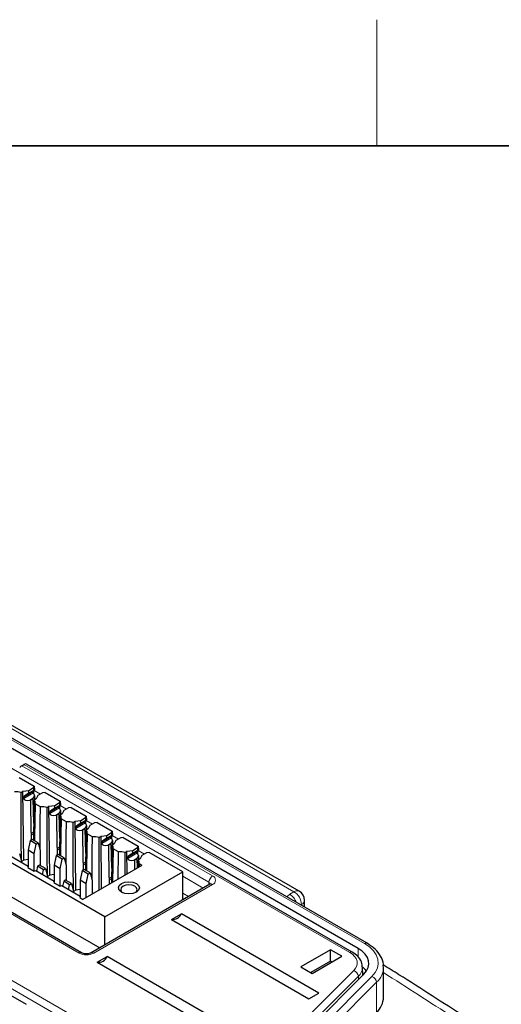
# Paper-space layout 'Blatt2' of a CAD drawing. Header units: millimetres. Extents: x 5 to 418, y 2 to 292.
# Tile 75 of 76: x 343 to 366, y 242 to 288. Entities that reach past the tile are written whole.
import ezdxf

# ---------------------------------------------------------------- set-up
doc = ezdxf.new("R2010")
doc.units = ezdxf.units.MM
doc.layers.add('SLD-0', color=7, linetype='Continuous')

psp = doc.layouts.new('Blatt2')

# ---------------------------------------------------------------- linework, layer by layer
at = {"color": 7, "linetype": 'Continuous', "lineweight": 25}
for p, q in [((359.359, 244.275), (326.51, 263.238)), ((359.785, 244.522), (327.042, 263.424)), ((356.555, 247.001), (334.269, 259.867)), ((347.301, 245.786), (325.028, 258.645)), ((346.201, 244.071), (323.75, 257.031)), ((324.518, 257.323), (347.063, 244.308)), ((343.347, 252.974), (343.457, 253.037)), ((359.082, 244.102), (343.581, 253.05)), ((343.231, 252.422), (343.947, 252.009)), ((343.315, 251.708), (343.41, 251.763)), ((343.41, 251.763), (343.685, 251.805)), ((343.446, 248.481), (343.41, 251.763)), ((343.644, 251.631), (343.928, 251.795)), ((343.681, 251.673), (343.685, 251.805)), ((343.685, 251.805), (343.914, 251.938)), ((343.914, 251.938), (343.947, 252.009)), ((343.918, 251.81), (343.914, 251.938)), ((343.938, 251.805), (343.918, 251.81)), ((343.947, 252.009), (343.95, 251.82)), ((343.442, 251.416), (343.444, 251.479)), ((343.681, 251.673), (343.611, 251.616)), ((343.728, 251.337), (343.78, 251.345)), ((343.899, 251.413), (343.78, 251.345)), ((343.797, 249.796), (343.78, 251.345)), ((343.899, 251.413), (343.913, 251.443)), ((343.921, 250.246), (343.899, 251.413)), ((343.907, 251.746), (343.907, 251.685)), ((344.042, 251.398), (343.948, 251.343)), ((343.955, 251.555), (343.958, 251.349)), ((344.116, 251.556), (344.042, 251.398)), ((344.345, 251.689), (344.116, 251.556)), ((344.469, 251.708), (344.345, 251.689)), ((344.469, 251.708), (345.184, 251.295)), ((345.151, 251.223), (345.184, 251.295)), ((345.184, 251.295), (345.188, 251.105)), ((344.238, 251.02), (343.993, 251.162)), ((344.553, 250.994), (344.647, 251.048)), ((344.647, 251.048), (344.922, 251.091)), ((344.683, 247.767), (344.647, 251.048)), ((344.918, 250.959), (344.849, 250.902)), ((344.882, 250.917), (345.166, 251.081)), ((344.918, 250.959), (344.922, 251.091)), ((344.922, 251.091), (345.151, 251.223)), ((345.145, 251.032), (345.145, 250.97)), ((345.155, 251.096), (345.151, 251.223)), ((345.175, 251.09), (345.155, 251.096)), ((345.192, 250.841), (345.196, 250.635)), ((345.353, 250.842), (345.28, 250.683)), ((345.583, 250.974), (345.353, 250.842)), ((345.706, 250.993), (345.583, 250.974)), ((345.706, 250.993), (346.422, 250.58)), ((344.68, 250.702), (344.682, 250.764)), ((344.966, 250.622), (345.018, 250.63)), ((345.136, 250.699), (345.018, 250.63)), ((345.035, 249.082), (345.018, 250.63)), ((345.136, 250.699), (345.15, 250.729)), ((345.158, 249.531), (345.136, 250.699)), ((345.28, 250.683), (345.185, 250.629)), ((345.476, 250.305), (345.23, 250.447)), ((345.885, 250.334), (346.159, 250.377)), ((346.119, 250.203), (346.403, 250.367)), ((346.156, 250.245), (346.159, 250.377)), ((346.159, 250.377), (346.389, 250.509)), ((346.389, 250.509), (346.422, 250.58)), ((346.393, 250.382), (346.389, 250.509)), ((346.412, 250.376), (346.393, 250.382)), ((346.422, 250.58), (346.425, 250.391)), ((345.79, 250.28), (345.885, 250.334)), ((345.92, 247.052), (345.885, 250.334)), ((345.917, 249.988), (345.919, 250.05)), ((346.156, 250.245), (346.086, 250.187)), ((346.203, 249.908), (346.255, 249.916)), ((346.374, 249.984), (346.255, 249.916)), ((346.272, 248.367), (346.255, 249.916)), ((346.374, 249.984), (346.388, 250.014)), ((346.396, 248.817), (346.374, 249.984)), ((346.382, 250.317), (346.382, 250.256)), ((346.517, 249.969), (346.423, 249.914)), ((346.43, 250.126), (346.433, 249.92)), ((346.591, 250.128), (346.517, 249.969)), ((346.82, 250.26), (346.591, 250.128)), ((346.943, 250.279), (346.82, 250.26)), ((346.943, 250.279), (347.659, 249.866)), ((343.848, 249.467), (343.755, 249.413)), ((343.797, 249.796), (343.795, 249.436)), ((343.911, 249.82), (343.797, 249.755)), ((343.797, 249.796), (343.797, 249.755)), ((343.797, 249.755), (343.907, 249.692)), ((344.131, 249.303), (343.848, 249.467)), ((346.713, 249.591), (346.467, 249.733)), ((347.028, 249.565), (347.122, 249.62)), ((347.122, 249.62), (347.397, 249.662)), ((347.149, 247.127), (347.122, 249.62)), ((347.393, 249.53), (347.323, 249.473)), ((347.357, 249.488), (347.641, 249.652)), ((347.393, 249.53), (347.397, 249.662)), ((347.397, 249.662), (347.626, 249.795)), ((347.62, 249.603), (347.62, 249.542)), ((347.626, 249.795), (347.659, 249.866)), ((347.63, 249.667), (347.626, 249.795)), ((347.65, 249.662), (347.63, 249.667)), ((347.659, 249.866), (347.663, 249.677)), ((348.058, 249.546), (347.828, 249.413)), ((348.181, 249.565), (348.058, 249.546)), ((348.181, 249.565), (348.897, 249.151)), ((343.755, 249.413), (343.66, 248.95)), ((343.943, 248.786), (343.66, 248.95)), ((343.66, 248.95), (343.66, 248.161)), ((344.037, 249.249), (343.755, 249.413)), ((343.943, 248.786), (344.037, 249.249)), ((344.037, 249.249), (344.131, 249.303)), ((344.131, 249.303), (344.225, 248.95)), ((344.225, 248.95), (344.225, 248.228)), ((345.035, 249.082), (345.032, 248.722)), ((345.148, 249.106), (345.035, 249.041)), ((345.035, 249.082), (345.035, 249.041)), ((345.035, 249.041), (345.145, 248.977)), ((347.155, 249.273), (347.156, 249.336)), ((347.441, 249.193), (347.493, 249.202)), ((347.611, 249.27), (347.493, 249.202)), ((347.51, 247.653), (347.493, 249.202)), ((347.611, 249.27), (347.625, 249.3)), ((347.633, 248.103), (347.611, 249.27)), ((347.755, 249.255), (347.66, 249.2)), ((347.667, 249.412), (347.671, 249.206)), ((347.951, 248.877), (347.705, 249.019)), ((347.828, 249.413), (347.755, 249.255)), ((348.359, 248.905), (348.634, 248.948)), ((348.63, 248.816), (348.634, 248.948)), ((348.634, 248.948), (348.864, 249.08)), ((348.864, 249.08), (348.897, 249.151)), ((348.868, 248.953), (348.864, 249.08)), ((348.887, 248.947), (348.868, 248.953)), ((348.897, 249.151), (348.9, 248.962)), ((343.656, 248.177), (342.78, 248.682)), ((343.247, 248.793), (343.342, 248.439)), ((343.446, 248.481), (343.342, 248.421)), ((343.66, 248.514), (343.446, 248.481)), ((343.943, 247.96), (343.943, 248.786)), ((344.992, 248.698), (344.897, 248.235)), ((345.085, 248.752), (344.992, 248.698)), ((345.275, 248.535), (344.992, 248.698)), ((345.368, 248.589), (345.085, 248.752)), ((345.18, 248.072), (345.275, 248.535)), ((345.275, 248.535), (345.368, 248.589)), ((345.368, 248.589), (345.463, 248.235)), ((347.94, 247.584), (347.951, 248.877)), ((348.265, 248.851), (348.359, 248.905)), ((348.271, 247.775), (348.265, 248.851)), ((348.371, 247.833), (348.359, 248.905)), ((348.392, 248.559), (348.394, 248.621)), ((348.63, 248.816), (348.561, 248.759)), ((348.594, 248.774), (348.878, 248.938)), ((348.678, 248.479), (348.73, 248.487)), ((348.848, 248.556), (348.73, 248.487)), ((348.735, 248.043), (348.73, 248.487)), ((348.848, 248.556), (348.862, 248.586)), ((348.857, 248.113), (348.848, 248.556)), ((348.857, 248.889), (348.857, 248.827)), ((348.889, 248.131), (348.898, 248.486)), ((348.992, 248.54), (348.898, 248.486)), ((348.905, 248.698), (348.908, 248.492)), ((349.066, 248.699), (348.992, 248.54)), ((349.295, 248.831), (349.066, 248.699)), ((349.418, 248.85), (349.295, 248.831)), ((351.014, 247.929), (349.418, 248.85)), ((343.342, 248.439), (343.342, 248.358)), ((343.64, 248.129), (343.935, 247.959)), ((343.665, 248.115), (343.665, 248.12)), ((344.108, 248.188), (344.058, 247.944)), ((344.201, 248.242), (344.108, 248.188)), ((344.391, 248.025), (344.108, 248.188)), ((344.484, 248.079), (344.201, 248.242)), ((344.341, 247.781), (344.391, 248.025)), ((344.391, 248.025), (344.484, 248.079)), ((344.484, 248.079), (344.579, 247.725)), ((345.18, 248.072), (344.897, 248.235)), ((344.897, 248.235), (344.897, 247.446)), ((345.18, 247.246), (345.18, 248.072)), ((345.463, 248.235), (345.463, 247.514)), ((346.323, 248.038), (346.229, 247.984)), ((349.065, 248.233), (346.262, 246.615)), ((346.272, 248.367), (346.27, 248.007)), ((346.385, 248.392), (346.272, 248.326)), ((346.272, 248.367), (346.272, 248.326)), ((346.272, 248.326), (346.382, 248.263)), ((346.606, 247.875), (346.323, 248.038)), ((348.942, 248.304), (348.939, 248.16)), ((349.065, 248.233), (348.942, 248.304)), ((344.893, 247.462), (344.017, 247.968)), ((344.683, 247.767), (344.579, 247.707)), ((344.579, 247.725), (344.579, 247.644)), ((344.897, 247.8), (344.683, 247.767)), ((346.229, 247.984), (346.135, 247.521)), ((346.512, 247.821), (346.229, 247.984)), ((346.417, 247.358), (346.512, 247.821)), ((346.512, 247.821), (346.606, 247.875)), ((346.606, 247.875), (346.7, 247.521)), ((347.301, 245.786), (351.014, 247.929)), ((347.51, 247.653), (347.508, 247.334)), ((347.623, 247.677), (347.51, 247.612)), ((347.51, 247.653), (347.51, 247.612)), ((347.51, 247.612), (347.62, 247.549)), ((351.014, 246.589), (351.014, 247.929)), ((344.878, 247.414), (345.172, 247.245)), ((344.903, 247.4), (344.903, 247.406)), ((346.131, 246.748), (345.255, 247.254)), ((345.346, 247.474), (345.296, 247.23)), ((345.439, 247.528), (345.346, 247.474)), ((345.628, 247.31), (345.346, 247.474)), ((345.722, 247.364), (345.439, 247.528)), ((345.578, 247.067), (345.628, 247.31)), ((345.628, 247.31), (345.722, 247.364)), ((345.722, 247.364), (345.816, 247.011)), ((346.135, 247.086), (345.92, 247.052)), ((346.417, 247.358), (346.135, 247.521)), ((346.135, 247.521), (346.135, 246.732)), ((346.417, 246.705), (346.417, 247.358)), ((352.309, 247.336), (346.652, 244.071)), ((346.7, 247.521), (346.7, 246.868)), ((352.306, 247.334), (352.309, 247.336)), ((345.92, 247.052), (345.816, 246.992)), ((345.816, 247.011), (345.816, 246.929)), ((346.115, 246.7), (346.262, 246.615)), ((346.14, 246.686), (346.14, 246.691)), ((356.805, 246.242), (356.805, 246.568)), ((347.301, 244.445), (347.301, 245.786)), ((350.479, 245.661), (350.947, 245.931)), ((357.488, 242.155), (350.947, 245.931)), ((350.479, 245.661), (357.02, 241.885)), ((346.944, 243.62), (347.411, 243.89)), ((353.952, 240.114), (347.411, 243.89)), ((358.049, 244.215), (356.635, 243.398)), ((357.165, 243.092), (358.58, 243.908)), ((358.58, 243.908), (358.049, 244.215)), ((358.049, 243.675), (358.049, 244.215)), ((346.944, 243.62), (353.484, 239.844)), ((356.635, 243.398), (357.165, 243.092)), ((358.049, 243.675), (357.103, 243.128)), ((358.112, 243.638), (358.049, 243.675)), ((359.578, 242.995), (359.569, 243.394)), ((359.569, 243.394), (359.569, 243.364)), ((360.569, 241.958), (360.569, 243.387)), ((355.324, 238.742), (359.637, 243.055)), ((359.576, 243.063), (359.578, 242.995)), ((343.571, 241.612), (342.829, 242.041)), ((357.02, 241.885), (357.488, 242.155))]:
    psp.add_line(p, q, dxfattribs=at)
at = {"color": 7, "linetype": 'Continuous', "lineweight": 18}
for p, q in [((359.66, 244.51), (326.917, 263.411)), ((352.257, 247.426), (329.806, 260.386)), ((356.305, 246.976), (334.019, 259.842)), ((346.076, 244.058), (323.625, 257.019)), ((343.347, 252.974), (352.434, 247.729)), ((358.957, 244.09), (343.457, 253.037)), ((343.918, 251.81), (343.681, 251.673)), ((343.936, 251.803), (344.24, 251.628)), ((343.442, 251.416), (343.907, 251.685)), ((343.907, 251.746), (343.444, 251.479)), ((343.913, 251.443), (343.728, 251.337)), ((344.68, 250.702), (345.145, 250.97)), ((345.145, 251.032), (344.682, 250.764)), ((345.155, 251.096), (344.918, 250.959)), ((345.174, 251.089), (345.477, 250.914)), ((345.15, 250.729), (344.966, 250.622)), ((346.393, 250.382), (346.156, 250.245)), ((346.411, 250.374), (346.715, 250.199)), ((345.917, 249.988), (346.382, 250.256)), ((346.382, 250.317), (345.919, 250.05)), ((346.388, 250.014), (346.203, 249.908)), ((350.614, 237.884), (330.638, 249.416)), ((330.815, 249.719), (350.79, 238.187)), ((347.155, 249.273), (347.62, 249.542)), ((347.62, 249.603), (347.156, 249.336)), ((347.63, 249.667), (347.393, 249.53)), ((347.649, 249.66), (347.952, 249.485)), ((347.625, 249.3), (347.441, 249.193)), ((348.868, 248.953), (348.63, 248.816)), ((348.392, 248.559), (348.857, 248.827)), ((348.857, 248.889), (348.394, 248.621)), ((348.862, 248.586), (348.678, 248.479)), ((348.886, 248.946), (349.19, 248.77)), ((351.014, 247.717), (351.991, 247.153)), ((352.434, 247.324), (346.777, 244.058)), ((352.255, 247.305), (352.257, 247.426)), ((351.29, 246.748), (351.014, 246.908)), ((355.963, 246.728), (356.104, 246.856)), ((356.104, 246.856), (356.305, 246.976)), ((356.665, 246.368), (356.627, 246.345)), ((356.665, 246.323), (356.665, 246.368)), ((359.359, 243.874), (359.359, 244.275)), ((354.84, 238.914), (359.153, 243.227)), ((359.37, 242.954), (355.057, 238.641)), ((355.896, 238.821), (360.017, 242.942)), ((359.37, 242.954), (359.373, 242.791)), ((360.234, 242.665), (356.112, 238.545)), ((360.234, 241.236), (360.234, 242.665))]:
    psp.add_line(p, q, dxfattribs=at)
at = {"color": 7, "linetype": 'Continuous', "lineweight": 25, "flags": 128}
for points in [[(343.993, 251.162), (343.959, 249.598), (343.955, 249.405)], [(345.23, 250.447), (345.196, 248.884), (345.192, 248.691)], [(346.467, 249.733), (346.434, 248.17), (346.43, 247.976)], [(347.705, 249.019), (347.671, 247.455), (347.671, 247.428)], [(348.097, 246.96), (347.988, 247.054), (347.95, 247.164), (347.988, 247.274), (348.097, 247.368), (348.259, 247.431), (348.45, 247.453), (348.642, 247.431), (348.804, 247.368), (348.912, 247.274), (348.95, 247.164), (348.912, 247.054), (348.804, 246.96), (348.642, 246.897), (348.45, 246.875), (348.259, 246.897), (348.097, 246.96)], [(348.727, 247.236), (348.6, 247.285), (348.45, 247.302), (348.301, 247.285), (348.173, 247.236), (348.088, 247.162), (348.059, 247.076), (348.088, 246.989), (348.14, 246.938)], [(348.761, 246.938), (348.812, 246.989), (348.842, 247.076), (348.812, 247.162), (348.727, 247.236)], [(359.637, 243.055), (359.76, 243.204), (359.838, 243.363), (359.871, 243.527), (359.857, 243.692), (359.797, 243.854), (359.691, 244.007), (359.544, 244.149), (359.359, 244.275)], [(359.752, 243.193), (359.691, 243.272), (359.576, 243.388)], [(359.576, 243.063), (359.574, 243.005), (359.572, 242.99)]]:
    psp.add_lwpolyline(points, dxfattribs=at)
at = {"color": 7, "linetype": 'Continuous', "lineweight": 18, "flags": 128}
for points in [[(359.66, 244.51), (359.694, 244.526), (359.727, 244.533), (359.758, 244.532), (359.785, 244.522), (359.785, 244.522)], [(360.017, 242.942), (360.174, 243.134), (360.275, 243.338), (360.317, 243.549), (360.299, 243.761), (360.222, 243.968), (360.087, 244.166), (359.897, 244.348), (359.66, 244.51)], [(359.153, 243.227), (359.24, 243.332), (359.296, 243.445), (359.319, 243.561), (359.309, 243.677), (359.266, 243.792), (359.192, 243.9), (359.088, 244.001), (358.957, 244.09)]]:
    psp.add_lwpolyline(points, dxfattribs=at)
at = {"color": 7, "linetype": 'Continuous', "lineweight": 25}
for centre, radius, start, end in [((344.008, 251.749), 0.101, 157.2944, 181.4581), ((343.025, 250.097), 1.638, 79.7808, 90.8312), ((344.135, 251.695), 0.228, 182.5047, 217.7991), ((343.646, 251.172), 0.347, 358.2275, 29.4542), ((344.262, 249.382), 1.638, 79.7808, 90.8312), ((345.246, 251.034), 0.101, 157.2937, 181.4588), ((345.372, 250.98), 0.228, 182.5045, 217.7991), ((344.883, 250.458), 0.347, 358.2272, 29.4545), ((346.483, 250.32), 0.101, 157.2937, 181.4588), ((345.5, 248.668), 1.638, 79.7808, 90.8312), ((346.61, 250.266), 0.228, 182.5048, 217.7988), ((346.12, 249.744), 0.347, 358.2271, 29.4544), ((346.737, 247.954), 1.638, 79.7809, 90.8312), ((347.721, 249.606), 0.101, 157.2939, 181.4595), ((347.847, 249.552), 0.228, 182.5048, 217.7986), ((347.358, 249.029), 0.347, 358.2278, 29.4541), ((347.974, 247.239), 1.638, 79.7808, 90.8314), ((348.958, 248.891), 0.101, 157.2939, 181.4595), ((349.085, 248.837), 0.228, 182.5046, 217.7992), ((348.595, 248.315), 0.347, 358.2275, 29.4543), ((343.376, 248.241), 0.288, 337.0211, 347.0303), ((344.116, 246.665), 1.306, 94.3473, 97.9942), ((344.613, 247.527), 0.288, 337.0211, 347.0303), ((345.354, 245.951), 1.306, 94.3473, 97.9942), ((345.851, 246.812), 0.287, 337.0199, 347.0314), ((356.305, 246.568), 0.5, 0, 60.0027), ((350.536, 246.102), 0.445, 262.6247, 337.37), ((347.001, 244.061), 0.445, 262.6253, 337.3693), ((359.562, 241.987), 1.007, 311.8396, 358.3632)]:
    psp.add_arc(centre, radius, start, end, dxfattribs=at)
at = {"color": 7, "linetype": 'Continuous', "lineweight": 18}
for centre, radius, start, end in [((352.642, 247.404), 0.385, 122.6509, 176.7711), ((352.357, 247.526), 0.216, 290.7837, 69.2166), ((352.2, 247.306), 0.132, 17.4163, 64.5296), ((352.361, 247.225), 0.123, 53.6503, 115.0396), ((355.703, 246.208), 0.762, 19.6391, 58.2788), ((356.452, 246.772), 0.251, 65.6916, 125.6181), ((355.909, 246.331), 0.757, 2.7324, 58.4164), ((356.559, 246.591), 0.248, 295.3871, 354.6387), ((346.149, 243.963), 0.12, 64.29, 127.2285), ((346.426, 244.735), 0.762, 242.6093, 297.3905), ((346.703, 243.955), 0.127, 54.5192, 113.3052), ((359.03, 243.991), 0.123, 64.984, 126.3528), ((358.966, 243.403), 0.604, 311.9363, 356.317), ((359.566, 243.413), 1.003, 311.7739, 359.7199), ((359.053, 242.924), 0.319, 5.3391, 71.5451), ((359.917, 242.64), 0.318, 4.5314, 71.6327), ((128.017, -123.46), 434.125, 57.08889, 57.61007)]:
    psp.add_arc(centre, radius, start, end, dxfattribs=at)
at = {"color": 7, "linetype": 'Continuous', "lineweight": 25}
for centre, major_axis, ratio, start_param, end_param in [((343.344, 252.772), (0.128, 0.215), 0.56722, 0.793746, 1.353711), ((343.454, 252.835), (0.128, 0.215), 0.56722, 0.008429, 0.793746), ((343.907, 251.623), (0.064, 0.206), 0.214878, 0.377162, 0.563548), ((343.732, 251.461), (0.289, 0.056), 0.415057, 3.048159, 4.618955), ((343.734, 251.523), (0.289, 0.056), 0.415057, 1.927727, 3.048159), ((343.909, 251.563), (0.064, 0.206), 0.214878, 4.155505, 4.739654), ((344.971, 250.809), (0.289, 0.056), 0.415057, 1.927727, 3.048159), ((345.146, 250.849), (0.064, 0.206), 0.214878, 4.155505, 4.739654), ((345.145, 250.909), (0.064, 0.206), 0.214878, 0.377162, 0.563548), ((344.97, 250.747), (0.289, 0.056), 0.415057, 3.048159, 4.618955), ((346.382, 250.195), (0.064, 0.206), 0.214878, 0.377162, 0.563548), ((346.207, 250.032), (0.289, 0.056), 0.415057, 3.048159, 4.618955), ((346.209, 250.095), (0.289, 0.056), 0.415057, 1.927727, 3.048159), ((346.384, 250.135), (0.064, 0.206), 0.214878, 4.155505, 4.739654), ((347.446, 249.38), (0.289, 0.056), 0.415057, 1.927727, 3.048159), ((347.619, 249.48), (0.064, 0.206), 0.214878, 0.377162, 0.563548), ((347.444, 249.318), (0.289, 0.056), 0.415057, 3.048159, 4.618955), ((347.621, 249.42), (0.064, 0.206), 0.214878, 4.155505, 4.739654), ((348.857, 248.766), (0.064, 0.206), 0.214878, 0.377162, 0.563548), ((348.682, 248.604), (0.289, 0.056), 0.415057, 3.048159, 4.618955), ((348.684, 248.666), (0.289, 0.056), 0.415057, 1.927727, 3.048159), ((348.859, 248.706), (0.064, 0.206), 0.214878, 4.155505, 4.739654), ((342.898, 248.884), (-0.749, 0.819), 0.201907, 3.368146, 3.514595), ((344.136, 248.17), (-0.749, 0.819), 0.201907, 3.368146, 3.514595), ((345.373, 247.455), (-0.749, 0.819), 0.201907, 3.368146, 3.514595)]:
    psp.add_ellipse(centre, major_axis=major_axis, ratio=ratio, start_param=start_param, end_param=end_param, dxfattribs=at)
for points, knots in [([(343.333, 248.47), (343.331, 248.94), (343.325, 250.02), (343.319, 251.099), (343.315, 251.708)], [0, 0, 0, 0, 0.435825, 1, 1, 1, 1]), ([(343.948, 251.343), (343.935, 250.826), (343.92, 250.191), (343.904, 249.555), (343.901, 249.436)], [0, 0, 0, 0, 0.812928, 1, 1, 1, 1]), ([(344.221, 248.966), (344.222, 249.043), (344.227, 249.727), (344.233, 250.412), (344.238, 251.02)], [0, 0, 0, 0, 0.111709, 1, 1, 1, 1]), ([(344.571, 247.756), (344.568, 248.226), (344.562, 249.306), (344.556, 250.385), (344.553, 250.994)], [0, 0, 0, 0, 0.435825, 1, 1, 1, 1]), ([(345.185, 250.629), (345.173, 250.112), (345.157, 249.476), (345.141, 248.84), (345.138, 248.722)], [0, 0, 0, 0, 0.812928, 1, 1, 1, 1]), ([(345.458, 248.252), (345.459, 248.328), (345.465, 249.013), (345.471, 249.697), (345.476, 250.305)], [0, 0, 0, 0, 0.111709, 1, 1, 1, 1]), ([(345.808, 247.041), (345.806, 247.512), (345.8, 248.591), (345.794, 249.671), (345.79, 250.28)], [0, 0, 0, 0, 0.435825, 1, 1, 1, 1]), ([(346.423, 249.914), (346.41, 249.398), (346.395, 248.762), (346.379, 248.126), (346.376, 248.007)], [0, 0, 0, 0, 0.812928, 1, 1, 1, 1]), ([(346.696, 247.538), (346.697, 247.614), (346.702, 248.299), (346.708, 248.983), (346.713, 249.591)], [0, 0, 0, 0, 0.111709, 1, 1, 1, 1]), ([(347.042, 247.065), (347.04, 247.289), (347.036, 248.123), (347.031, 248.956), (347.028, 249.565)], [0, 0, 0, 0, 0.269246, 1, 1, 1, 1]), ([(347.66, 249.2), (347.648, 248.683), (347.633, 248.082), (347.618, 247.481), (347.616, 247.397)], [0, 0, 0, 0, 0.859709, 1, 1, 1, 1]), ([(352.336, 247.356), (352.336, 247.356), (352.336, 247.355), (352.318, 247.343), (352.309, 247.336)], [0, 0, 0, 0, 0.49784, 1, 1, 1, 1]), ([(360.551, 243.411), (360.555, 243.449), (360.574, 243.619), (360.443, 243.913), (360.188, 244.256), (359.919, 244.433), (359.785, 244.522)], [0, 0, 0, 0, 0.0869444, 0.3896859, 0.6937117, 1, 1, 1, 1]), ([(346.652, 244.071), (346.636, 244.063), (346.603, 244.046), (346.523, 244.026), (346.428, 244.018), (346.328, 244.025), (346.247, 244.047), (346.214, 244.064), (346.201, 244.071)], [0, 0, 0, 0, 0.154229, 0.316592, 0.494486, 0.681411, 0.866641, 1, 1, 1, 1]), ([(359.559, 243.356), (359.554, 243.451), (359.544, 243.653), (359.36, 243.913), (359.172, 244.041), (359.082, 244.102)], [0, 0, 0, 0, 0.317611, 0.673189, 1, 1, 1, 1]), ([(364.437, 241.017), (363.398, 241.69), (362.115, 242.521), (360.806, 243.338), (360.557, 243.493)], [0, 0, 0, 0, 0.809673, 1, 1, 1, 1])]:
    psp.add_open_spline(points, degree=3, knots=knots, dxfattribs=at)
at = {"layer": 'SLD-0', "lineweight": 18}
psp.add_line((360.25, 282.5), (360.25, 288.5), dxfattribs=at)
at = {"layer": 'SLD-0', "lineweight": 35}
psp.add_line((408, 282.5), (26, 282.5), dxfattribs=at)

doc.saveas('drawing.dxf')
